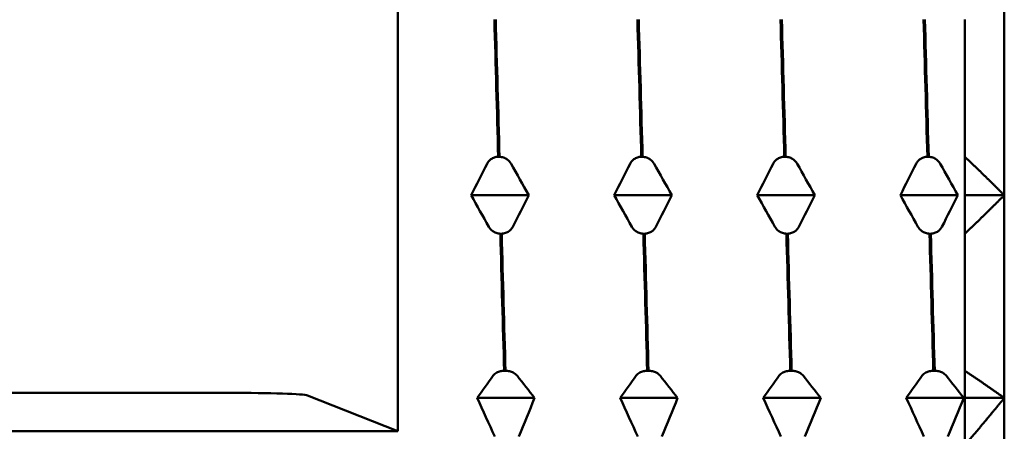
# Model space of a CAD drawing. Header units: millimetres. Extents: x 37 to 189, y 82 to 248.
# Tile 4 of 27: x 84.58 to 97.08, y 104.72 to 109.94. Entities that reach past the tile are written whole.
import ezdxf

# ---------------------------------------------------------------- set-up
doc = ezdxf.new("R2010")
doc.units = ezdxf.units.MM
doc.layers.add('Видимый контур (ГОСТ)', color=7, linetype='Continuous', lineweight=50)

msp = doc.modelspace()

# ---------------------------------------------------------------- linework, layer by layer
at = {"layer": 'Видимый контур (ГОСТ)'}
for p, q in [((89.382, 104.716), (89.382, 110.714)), ((97.082, 110.29), (97.082, 107.715)), ((96.582, 109.945), (96.582, 108.203)), ((90.657, 108.203), (90.674, 108.203)), ((92.473, 108.203), (92.49, 108.203)), ((94.289, 108.203), (94.306, 108.203)), ((96.105, 108.203), (96.122, 108.203)), ((96.582, 107.715), (96.582, 108.203)), ((91.044, 107.715), (90.314, 107.715)), ((92.86, 107.715), (92.13, 107.715)), ((94.676, 107.715), (93.946, 107.715)), ((96.492, 107.715), (95.763, 107.715)), ((97.082, 107.715), (96.582, 107.715)), ((96.582, 107.226), (96.582, 107.715)), ((97.082, 107.715), (97.082, 105.14)), ((90.701, 107.226), (90.684, 107.226)), ((92.517, 107.226), (92.5, 107.226)), ((94.333, 107.226), (94.316, 107.226)), ((96.149, 107.226), (96.132, 107.226)), ((96.582, 107.226), (96.582, 105.485)), ((90.733, 105.485), (90.75, 105.485)), ((92.549, 105.485), (92.566, 105.485)), ((94.365, 105.485), (94.382, 105.485)), ((96.181, 105.485), (96.198, 105.485)), ((96.582, 105.14), (96.582, 105.485)), ((87.241, 105.205), (76.265, 105.205)), ((89.382, 104.716), (88.237, 105.173)), ((91.119, 105.14), (90.39, 105.14)), ((92.935, 105.14), (92.206, 105.14)), ((94.752, 105.14), (94.022, 105.14)), ((96.568, 105.14), (95.838, 105.14)), ((97.082, 105.14), (96.582, 105.14)), ((96.582, 104.541), (96.582, 105.14)), ((97.082, 105.14), (97.082, 102.74)), ((74.225, 104.716), (89.382, 104.716))]:
    msp.add_line(p, q, dxfattribs=at)
msp.add_ellipse((87.241, 105.17), major_axis=(1, 0), ratio=0.034921, start_param=0.087266, end_param=1.570796, dxfattribs=at)
for points in [[(90.608, 109.945), (90.625, 109.372), (90.641, 108.789), (90.657, 108.203)], [(90.674, 108.203), (90.658, 108.789), (90.641, 109.372), (90.625, 109.945)], [(92.424, 109.945), (92.441, 109.372), (92.457, 108.789), (92.473, 108.203)], [(92.49, 108.203), (92.474, 108.789), (92.458, 109.372), (92.441, 109.945)], [(94.24, 109.945), (94.257, 109.372), (94.273, 108.789), (94.289, 108.203)], [(94.306, 108.203), (94.29, 108.789), (94.274, 109.372), (94.257, 109.945)], [(96.057, 109.945), (96.073, 109.372), (96.089, 108.789), (96.105, 108.203)], [(96.122, 108.203), (96.106, 108.789), (96.09, 109.372), (96.074, 109.945)], [(90.314, 107.715), (90.38, 107.849), (90.447, 107.982), (90.516, 108.115)], [(90.82, 108.115), (90.895, 107.982), (90.97, 107.849), (91.044, 107.715)], [(92.13, 107.715), (92.196, 107.849), (92.263, 107.982), (92.332, 108.115)], [(92.636, 108.115), (92.711, 107.982), (92.786, 107.849), (92.86, 107.715)], [(93.946, 107.715), (94.012, 107.849), (94.08, 107.982), (94.148, 108.115)], [(94.452, 108.115), (94.527, 107.982), (94.602, 107.849), (94.676, 107.715)], [(95.763, 107.715), (95.828, 107.849), (95.896, 107.982), (95.964, 108.115)], [(96.268, 108.115), (96.344, 107.982), (96.418, 107.849), (96.492, 107.715)], [(90.538, 107.314), (90.463, 107.447), (90.388, 107.581), (90.314, 107.715)], [(91.044, 107.715), (90.978, 107.581), (90.911, 107.447), (90.842, 107.314)], [(92.354, 107.314), (92.279, 107.447), (92.204, 107.581), (92.13, 107.715)], [(92.86, 107.715), (92.794, 107.581), (92.727, 107.447), (92.658, 107.314)], [(94.17, 107.314), (94.095, 107.447), (94.02, 107.581), (93.946, 107.715)], [(94.676, 107.715), (94.61, 107.581), (94.543, 107.447), (94.474, 107.314)], [(95.986, 107.314), (95.911, 107.447), (95.836, 107.581), (95.763, 107.715)], [(96.492, 107.715), (96.426, 107.581), (96.359, 107.447), (96.291, 107.314)], [(90.684, 107.226), (90.7, 106.641), (90.716, 106.058), (90.733, 105.485)], [(90.75, 105.485), (90.733, 106.058), (90.717, 106.641), (90.701, 107.226)], [(92.5, 107.226), (92.516, 106.641), (92.532, 106.058), (92.549, 105.485)], [(92.566, 105.485), (92.549, 106.058), (92.533, 106.641), (92.517, 107.226)], [(94.316, 107.226), (94.332, 106.641), (94.349, 106.058), (94.365, 105.485)], [(94.382, 105.485), (94.366, 106.058), (94.349, 106.641), (94.333, 107.226)], [(96.132, 107.226), (96.148, 106.641), (96.165, 106.058), (96.181, 105.485)], [(96.198, 105.485), (96.182, 106.058), (96.165, 106.641), (96.149, 107.226)], [(90.39, 105.14), (90.456, 105.234), (90.523, 105.329), (90.591, 105.423)], [(90.896, 105.423), (90.971, 105.329), (91.046, 105.234), (91.119, 105.14)], [(92.206, 105.14), (92.272, 105.234), (92.339, 105.329), (92.407, 105.423)], [(92.712, 105.423), (92.787, 105.329), (92.862, 105.234), (92.935, 105.14)], [(94.022, 105.14), (94.088, 105.234), (94.155, 105.329), (94.224, 105.423)], [(94.528, 105.423), (94.603, 105.329), (94.678, 105.234), (94.752, 105.14)], [(95.838, 105.14), (95.904, 105.234), (95.971, 105.329), (96.04, 105.423)], [(96.344, 105.423), (96.419, 105.329), (96.494, 105.234), (96.568, 105.14)], [(90.614, 104.649), (90.538, 104.812), (90.464, 104.975), (90.39, 105.14)], [(91.119, 105.14), (91.053, 104.975), (90.986, 104.812), (90.918, 104.649)], [(92.43, 104.649), (92.354, 104.812), (92.28, 104.975), (92.206, 105.14)], [(92.935, 105.14), (92.87, 104.975), (92.802, 104.812), (92.734, 104.649)], [(94.246, 104.649), (94.17, 104.812), (94.096, 104.975), (94.022, 105.14)], [(94.752, 105.14), (94.686, 104.975), (94.618, 104.812), (94.55, 104.649)], [(96.062, 104.649), (95.987, 104.812), (95.912, 104.975), (95.838, 105.14)], [(96.568, 105.14), (96.502, 104.975), (96.434, 104.812), (96.366, 104.649)]]:
    msp.add_open_spline(points, degree=3, dxfattribs=at)
for points, knots in [([(90.516, 108.115), (90.521, 108.126), (90.528, 108.136), (90.544, 108.155), (90.553, 108.164), (90.577, 108.181), (90.592, 108.189), (90.624, 108.2), (90.64, 108.203), (90.657, 108.203)], [-0.01992, -0.01992, -0.01992, -0.01992, -0.0151496, -0.0151496, -0.01067581, -0.01067581, -0.00499702, -0.00499702, 0, 0, 0, 0]), ([(90.674, 108.203), (90.692, 108.203), (90.709, 108.199), (90.743, 108.188), (90.758, 108.179), (90.791, 108.155), (90.808, 108.137), (90.82, 108.115)], [-0.02228821, -0.02228821, -0.02228821, -0.02228821, -0.01619448, -0.01619448, -0.00966289, -0.00966289, 0, 0, 0, 0]), ([(92.332, 108.115), (92.337, 108.126), (92.344, 108.136), (92.36, 108.155), (92.369, 108.164), (92.393, 108.181), (92.408, 108.189), (92.44, 108.2), (92.456, 108.203), (92.473, 108.203)], [-0.01992, -0.01992, -0.01992, -0.01992, -0.0151496, -0.0151496, -0.01067581, -0.01067581, -0.00499702, -0.00499702, 0, 0, 0, 0]), ([(92.49, 108.203), (92.508, 108.203), (92.525, 108.199), (92.559, 108.188), (92.574, 108.179), (92.607, 108.155), (92.624, 108.137), (92.636, 108.115)], [-0.02228821, -0.02228821, -0.02228821, -0.02228821, -0.01619448, -0.01619448, -0.00966289, -0.00966289, 0, 0, 0, 0]), ([(94.148, 108.115), (94.153, 108.126), (94.16, 108.136), (94.176, 108.155), (94.185, 108.164), (94.209, 108.181), (94.224, 108.189), (94.256, 108.2), (94.272, 108.203), (94.289, 108.203)], [-0.01992, -0.01992, -0.01992, -0.01992, -0.0151496, -0.0151496, -0.01067581, -0.01067581, -0.00499702, -0.00499702, 0, 0, 0, 0]), ([(94.306, 108.203), (94.324, 108.203), (94.341, 108.199), (94.375, 108.188), (94.39, 108.179), (94.424, 108.155), (94.44, 108.137), (94.452, 108.115)], [-0.02228821, -0.02228821, -0.02228821, -0.02228821, -0.01619448, -0.01619448, -0.00966289, -0.00966289, 0, 0, 0, 0]), ([(95.964, 108.115), (95.969, 108.126), (95.976, 108.136), (95.992, 108.155), (96.001, 108.164), (96.025, 108.181), (96.04, 108.189), (96.073, 108.2), (96.089, 108.203), (96.105, 108.203)], [-0.01992, -0.01992, -0.01992, -0.01992, -0.0151496, -0.0151496, -0.01067581, -0.01067581, -0.00499702, -0.00499702, 0, 0, 0, 0]), ([(96.122, 108.203), (96.14, 108.203), (96.157, 108.199), (96.191, 108.188), (96.206, 108.179), (96.24, 108.155), (96.256, 108.137), (96.268, 108.115)], [-0.02228821, -0.02228821, -0.02228821, -0.02228821, -0.01619448, -0.01619448, -0.00966289, -0.00966289, 0, 0, 0, 0]), ([(90.684, 107.226), (90.666, 107.227), (90.649, 107.23), (90.615, 107.242), (90.6, 107.25), (90.567, 107.275), (90.55, 107.293), (90.538, 107.314)], [-0.02228821, -0.02228821, -0.02228821, -0.02228821, -0.01619448, -0.01619448, -0.00966289, -0.00966289, 0, 0, 0, 0]), ([(90.842, 107.314), (90.837, 107.304), (90.83, 107.293), (90.814, 107.275), (90.805, 107.266), (90.781, 107.249), (90.766, 107.241), (90.734, 107.23), (90.718, 107.227), (90.701, 107.226)], [-0.01992, -0.01992, -0.01992, -0.01992, -0.0151496, -0.0151496, -0.01067581, -0.01067581, -0.00499702, -0.00499702, 0, 0, 0, 0]), ([(92.5, 107.226), (92.482, 107.227), (92.465, 107.23), (92.431, 107.242), (92.416, 107.25), (92.383, 107.275), (92.366, 107.293), (92.354, 107.314)], [-0.02228821, -0.02228821, -0.02228821, -0.02228821, -0.01619448, -0.01619448, -0.00966289, -0.00966289, 0, 0, 0, 0]), ([(92.658, 107.314), (92.653, 107.304), (92.646, 107.293), (92.63, 107.275), (92.621, 107.266), (92.597, 107.249), (92.582, 107.241), (92.55, 107.23), (92.534, 107.227), (92.517, 107.226)], [-0.01992, -0.01992, -0.01992, -0.01992, -0.0151496, -0.0151496, -0.01067581, -0.01067581, -0.00499702, -0.00499702, 0, 0, 0, 0]), ([(94.316, 107.226), (94.298, 107.227), (94.281, 107.23), (94.248, 107.242), (94.232, 107.25), (94.199, 107.275), (94.182, 107.293), (94.17, 107.314)], [-0.02228821, -0.02228821, -0.02228821, -0.02228821, -0.01619448, -0.01619448, -0.00966289, -0.00966289, 0, 0, 0, 0]), ([(94.474, 107.314), (94.469, 107.304), (94.462, 107.293), (94.446, 107.275), (94.437, 107.266), (94.413, 107.249), (94.398, 107.241), (94.366, 107.23), (94.35, 107.227), (94.333, 107.226)], [-0.01992, -0.01992, -0.01992, -0.01992, -0.0151496, -0.0151496, -0.01067581, -0.01067581, -0.00499702, -0.00499702, 0, 0, 0, 0]), ([(96.132, 107.226), (96.114, 107.227), (96.097, 107.23), (96.064, 107.242), (96.048, 107.25), (96.015, 107.275), (95.998, 107.293), (95.986, 107.314)], [-0.02228821, -0.02228821, -0.02228821, -0.02228821, -0.01619448, -0.01619448, -0.00966289, -0.00966289, 0, 0, 0, 0]), ([(96.291, 107.314), (96.285, 107.304), (96.278, 107.293), (96.262, 107.275), (96.253, 107.266), (96.229, 107.249), (96.214, 107.241), (96.182, 107.23), (96.166, 107.227), (96.149, 107.226)], [-0.01992, -0.01992, -0.01992, -0.01992, -0.0151496, -0.0151496, -0.01067581, -0.01067581, -0.00499702, -0.00499702, 0, 0, 0, 0]), ([(90.591, 105.423), (90.597, 105.43), (90.604, 105.438), (90.62, 105.451), (90.629, 105.457), (90.652, 105.469), (90.668, 105.475), (90.7, 105.482), (90.716, 105.485), (90.733, 105.485)], [-0.01992, -0.01992, -0.01992, -0.01992, -0.0151496, -0.0151496, -0.01067581, -0.01067581, -0.00499702, -0.00499702, 0, 0, 0, 0]), ([(90.75, 105.485), (90.767, 105.484), (90.785, 105.482), (90.818, 105.474), (90.834, 105.468), (90.867, 105.451), (90.884, 105.438), (90.896, 105.423)], [-0.02228821, -0.02228821, -0.02228821, -0.02228821, -0.01619448, -0.01619448, -0.00966289, -0.00966289, 0, 0, 0, 0]), ([(92.407, 105.423), (92.413, 105.43), (92.42, 105.438), (92.436, 105.451), (92.445, 105.457), (92.468, 105.469), (92.484, 105.475), (92.516, 105.482), (92.532, 105.485), (92.549, 105.485)], [-0.01992, -0.01992, -0.01992, -0.01992, -0.0151496, -0.0151496, -0.01067581, -0.01067581, -0.00499702, -0.00499702, 0, 0, 0, 0]), ([(92.566, 105.485), (92.584, 105.484), (92.601, 105.482), (92.634, 105.474), (92.65, 105.468), (92.683, 105.451), (92.7, 105.438), (92.712, 105.423)], [-0.02228821, -0.02228821, -0.02228821, -0.02228821, -0.01619448, -0.01619448, -0.00966289, -0.00966289, 0, 0, 0, 0]), ([(94.224, 105.423), (94.229, 105.43), (94.236, 105.438), (94.252, 105.451), (94.261, 105.457), (94.285, 105.469), (94.3, 105.475), (94.332, 105.482), (94.348, 105.485), (94.365, 105.485)], [-0.01992, -0.01992, -0.01992, -0.01992, -0.0151496, -0.0151496, -0.01067581, -0.01067581, -0.00499702, -0.00499702, 0, 0, 0, 0]), ([(94.382, 105.485), (94.4, 105.484), (94.417, 105.482), (94.45, 105.474), (94.466, 105.468), (94.499, 105.451), (94.516, 105.438), (94.528, 105.423)], [-0.02228821, -0.02228821, -0.02228821, -0.02228821, -0.01619448, -0.01619448, -0.00966289, -0.00966289, 0, 0, 0, 0]), ([(96.04, 105.423), (96.045, 105.43), (96.052, 105.438), (96.068, 105.451), (96.077, 105.457), (96.101, 105.469), (96.116, 105.475), (96.148, 105.482), (96.164, 105.485), (96.181, 105.485)], [-0.01992, -0.01992, -0.01992, -0.01992, -0.0151496, -0.0151496, -0.01067581, -0.01067581, -0.00499702, -0.00499702, 0, 0, 0, 0]), ([(96.198, 105.485), (96.216, 105.484), (96.233, 105.482), (96.266, 105.474), (96.282, 105.468), (96.315, 105.451), (96.332, 105.438), (96.344, 105.423)], [-0.02228821, -0.02228821, -0.02228821, -0.02228821, -0.01619448, -0.01619448, -0.00966289, -0.00966289, 0, 0, 0, 0])]:
    msp.add_open_spline(points, degree=3, knots=knots, dxfattribs=at)
for points, weights in [([(96.582, 108.203), (96.844, 107.953), (97.082, 107.715)], [1, 1.00057407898, 1]), ([(97.082, 107.715), (96.844, 107.476), (96.582, 107.226)], [1, 1.00057407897, 1]), ([(96.582, 105.485), (96.844, 105.308), (97.082, 105.14)], [1, 1.00057407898, 1]), ([(97.082, 105.14), (96.844, 104.848), (96.582, 104.541)], [1, 1.00057407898, 1])]:
    msp.add_rational_spline(points, weights, degree=2, dxfattribs=at)

doc.saveas('drawing.dxf')
